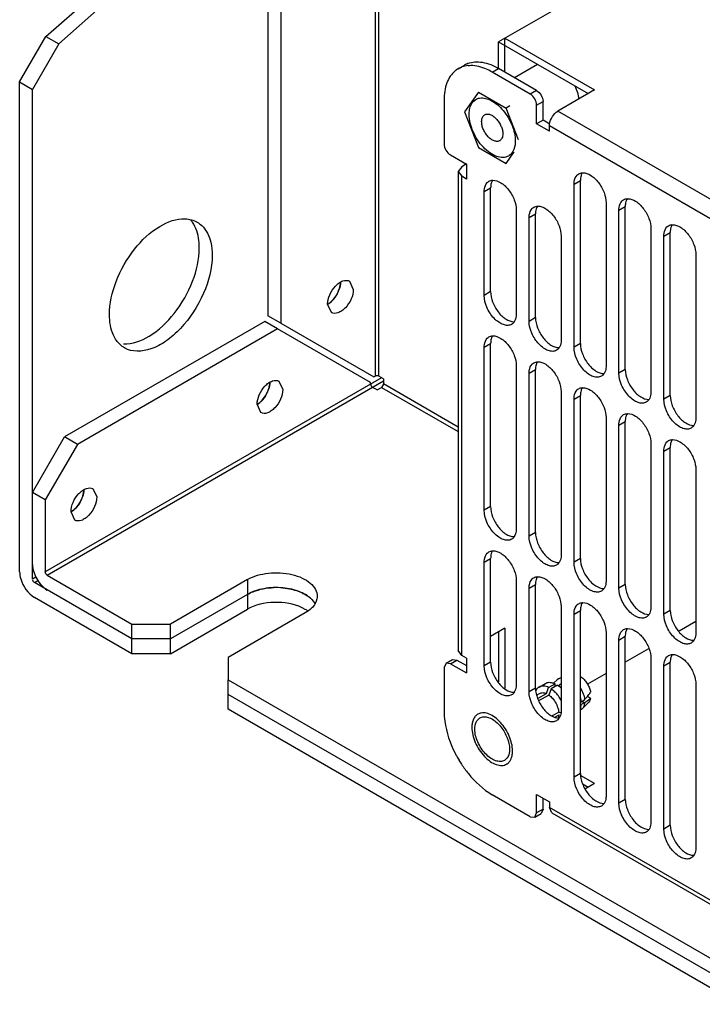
# Model space of a CAD drawing. Header units: millimetres. Extents: x 141 to 1096, y 454 to 1274.
# Tile 2 of 21: x 141 to 217, y 550 to 658. Entities that reach past the tile are written whole.
import ezdxf

# ---------------------------------------------------------------- set-up
doc = ezdxf.new("R2010")
doc.units = ezdxf.units.MM
doc.header["$LTSCALE"] = 112.320728
doc.layers.get('0').update_dxf_attribs({"linetype": 'CONTINUOUS'})

msp = doc.modelspace()

# ---------------------------------------------------------------- linework, layer by layer
at = {"color": 7, "linetype": 'Continuous'}
for p, q in [((180.52, 687.48), (180.52, 619.14)), ((180.94, 619.14), (180.94, 687.24)), ((168.71, 686.13), (168.71, 625.79)), ((170.12, 685.32), (170.12, 624.98)), ((144.24, 656.57), (161.64, 672)), ((163.05, 671.18), (145.66, 655.76)), ((214.6, 667.8), (194.11, 655.98)), ((141.34, 651.55), (144.24, 656.57)), ((144.24, 656.57), (145.66, 655.76)), ((194.82, 652.65), (194.82, 656.38)), ((194.82, 656.38), (204.71, 650.68)), ((145.66, 655.76), (142.76, 650.74)), ((194.11, 653.04), (194.11, 655.98)), ((194.11, 655.98), (204, 650.27)), ((189.67, 653.01), (190.38, 653.42)), ((193.42, 652.64), (194.13, 653.04)), ((198.32, 650.62), (194.13, 653.04)), ((195.87, 652.04), (198.4, 653.5)), ((197.61, 650.22), (193.42, 652.64)), ((141.34, 597.58), (141.34, 651.55)), ((141.34, 651.55), (142.76, 650.74)), ((142.76, 596.77), (142.76, 650.74)), ((191.9, 650.44), (190.37, 648.27)), ((191.9, 650.44), (194.95, 648.68)), ((198.32, 650.62), (197.61, 650.22)), ((204.71, 650.68), (200.65, 648.34)), ((188.12, 649.57), (188.12, 644.73)), ((195.37, 648.93), (194.95, 648.68)), ((196.31, 645.17), (194.95, 648.68)), ((198.32, 648.99), (199.03, 649.4)), ((198.32, 646.95), (198.32, 648.99)), ((199.03, 647.36), (199.03, 649.4)), ((190.37, 648.27), (191.9, 644.34)), ((246.35, 621.96), (200.65, 648.34)), ((199.03, 647.36), (198.32, 646.95)), ((199.74, 646.13), (198.32, 646.95)), ((199.79, 646.92), (199.03, 647.36)), ((199.74, 646.13), (199.74, 646.75)), ((199.74, 646.75), (245.43, 620.36)), ((191.9, 644.34), (194.95, 642.58)), ((188.83, 643.51), (190.59, 642.49)), ((194.95, 642.58), (195.85, 643.86)), ((190.06, 642.22), (189.68, 641.69)), ((190.58, 642.52), (190.06, 642.22)), ((190.59, 642.49), (190.59, 640.86)), ((189.68, 641.69), (190.06, 641.16)), ((189.68, 641.69), (189.68, 588.91)), ((190.06, 588.38), (190.06, 641.16)), ((190.59, 640.86), (190.06, 641.16)), ((202.44, 640.29), (203.14, 640.7)), ((202.44, 622.32), (202.44, 640.29)), ((203.14, 622.73), (203.14, 640.7)), ((192.54, 639.47), (193.25, 639.88)), ((192.54, 628.04), (192.54, 639.47)), ((193.25, 628.45), (193.25, 639.88)), ((205.97, 638.25), (205.97, 620.28)), ((207.39, 637.43), (208.09, 637.84)), ((208.09, 619.87), (208.09, 637.84)), ((196.07, 637.43), (196.07, 626)), ((197.49, 636.61), (198.19, 637.02)), ((198.19, 625.59), (198.19, 637.02)), ((207.39, 619.47), (207.39, 637.43)), ((197.49, 625.18), (197.49, 636.61)), ((210.92, 635.39), (210.92, 617.42)), ((212.34, 634.57), (213.04, 634.98)), ((213.04, 617.02), (213.04, 634.98)), ((201.02, 634.57), (201.02, 623.14)), ((212.34, 616.61), (212.34, 634.57)), ((215.87, 632.53), (215.87, 614.57)), ((177.7, 629.61), (178.11, 628.69)), ((193.25, 628.45), (192.54, 628.04)), ((175.7, 626.14), (175.28, 627.06)), ((168.35, 625.18), (146.29, 612.44)), ((169.77, 624.36), (168.35, 625.18)), ((170.12, 624.98), (168.71, 625.79)), ((170.12, 624.98), (180.38, 619.06)), ((198.19, 625.59), (197.49, 625.18)), ((169.77, 624.36), (147.71, 611.63)), ((180.02, 618.44), (169.77, 624.36)), ((192.54, 622.32), (193.25, 622.73)), ((193.25, 604.77), (193.25, 622.73)), ((203.14, 622.73), (202.44, 622.32)), ((192.54, 604.36), (192.54, 622.32)), ((196.07, 620.28), (196.07, 602.32)), ((197.49, 619.47), (198.19, 619.87)), ((197.49, 601.5), (197.49, 619.47)), ((198.19, 601.91), (198.19, 619.87)), ((208.09, 619.87), (207.39, 619.47)), ((181.22, 618.97), (144.17, 597.58)), ((144.38, 597.22), (181.44, 618.61)), ((169.92, 618.58), (170.33, 617.67)), ((180.02, 618.28), (180.02, 618.44)), ((180.38, 619.06), (180.52, 619.14)), ((181.44, 618.85), (180.94, 619.14)), ((181.44, 618.85), (181.44, 618.28)), ((180.73, 617.63), (180.23, 617.91)), ((180.73, 617.63), (181.22, 617.91)), ((181.22, 617.91), (189.68, 613.03)), ((189.68, 613.52), (181.44, 618.28)), ((201.02, 617.42), (201.02, 599.46)), ((202.44, 616.61), (203.14, 617.02)), ((202.44, 598.65), (202.44, 616.61)), ((203.14, 599.05), (203.14, 617.02)), ((213.04, 617.02), (212.34, 616.61)), ((167.92, 615.12), (167.51, 616.04)), ((205.97, 614.57), (205.97, 596.6)), ((207.39, 613.75), (208.09, 614.16)), ((208.09, 596.2), (208.09, 614.16)), ((207.39, 595.79), (207.39, 613.75)), ((142.76, 606.32), (146.29, 612.44)), ((147.71, 611.63), (146.29, 612.44)), ((147.71, 611.63), (144.17, 605.5)), ((210.92, 611.71), (210.92, 593.75)), ((212.34, 610.89), (213.04, 611.3)), ((212.34, 592.93), (212.34, 610.89)), ((213.04, 593.34), (213.04, 611.3)), ((215.87, 608.85), (215.87, 590.89)), ((149.41, 606.75), (149.83, 605.83)), ((144.17, 605.5), (142.76, 606.32)), ((144.17, 605.5), (144.17, 597.58)), ((193.25, 604.77), (192.54, 604.36)), ((147.41, 603.28), (147, 604.2)), ((198.19, 601.91), (197.49, 601.5)), ((192.54, 598.65), (193.25, 599.05)), ((193.25, 587.62), (193.25, 599.05)), ((203.14, 599.05), (202.44, 598.65)), ((192.54, 587.21), (192.54, 598.65)), ((143.14, 596.99), (142.76, 596.77)), ((142.97, 596.4), (143.35, 596.62)), ((144.38, 597.22), (153.72, 591.83)), ((166.45, 596.73), (157.96, 591.83)), ((166.45, 596.73), (166.45, 593.46)), ((153.72, 590.19), (142.97, 596.4)), ((196.07, 596.6), (196.07, 585.17)), ((197.49, 595.79), (198.19, 596.2)), ((197.49, 584.36), (197.49, 595.79)), ((198.19, 584.76), (198.19, 596.2)), ((208.09, 596.2), (207.39, 595.79)), ((153.72, 588.56), (142.97, 594.77)), ((166.45, 595.09), (157.96, 590.19)), ((157.96, 588.56), (166.45, 593.46)), ((201.02, 593.75), (201.02, 582.32)), ((172.81, 593.05), (164.32, 588.15)), ((202.44, 592.93), (203.14, 593.34)), ((202.44, 574.97), (202.44, 592.93)), ((203.14, 575.37), (203.14, 593.34)), ((213.04, 593.34), (212.34, 592.93)), ((153.72, 588.56), (153.72, 591.83)), ((153.72, 591.83), (157.96, 591.83)), ((157.96, 588.56), (157.96, 591.83)), ((194.82, 591.37), (193.25, 590.46)), ((194.82, 591.37), (194.82, 584.77)), ((215.87, 592.11), (214.02, 591.04)), ((157.96, 590.19), (153.72, 590.19)), ((194.11, 590.96), (194.11, 585.47)), ((205.97, 590.89), (205.97, 572.93)), ((207.39, 590.07), (208.09, 590.48)), ((208.09, 572.52), (208.09, 590.48)), ((207.39, 572.11), (207.39, 590.07)), ((210.66, 589.1), (208.09, 587.62)), ((157.96, 588.56), (153.72, 588.56)), ((164.32, 588.15), (164.32, 585.7)), ((190.06, 588.38), (189.68, 588.91)), ((190.59, 588.07), (190.06, 588.38)), ((190.59, 588.07), (190.59, 586.44)), ((210.92, 588.03), (210.92, 570.07)), ((188.33, 587.51), (188.12, 587.05)), ((188.12, 587.05), (188.12, 582.21)), ((188.33, 587.51), (189.03, 587.92)), ((188.83, 587.46), (188.33, 587.51)), ((188.83, 587.46), (189.53, 587.87)), ((188.83, 587.46), (190.59, 586.44)), ((189.03, 587.92), (189.53, 587.87)), ((189.53, 587.87), (190.59, 587.26)), ((193.25, 587.62), (192.54, 587.21)), ((212.34, 587.21), (213.04, 587.62)), ((212.34, 569.25), (212.34, 587.21)), ((213.04, 569.66), (213.04, 587.62)), ((200.72, 585.79), (200.6, 585.7)), ((200.72, 585.79), (201.02, 585.96)), ((205.97, 586.4), (203.92, 585.21)), ((164.32, 585.7), (365.85, 469.35)), ((164.32, 582.44), (164.32, 585.7)), ((198.19, 584.76), (197.49, 584.36)), ((198.59, 584.89), (199.3, 585.3)), ((199.39, 584.18), (199.64, 584.85)), ((199.64, 584.85), (200.35, 585.26)), ((199.93, 584.68), (199.67, 584.01)), ((200.63, 585.09), (199.93, 584.68)), ((200.16, 585.31), (200.6, 585.7)), ((200.35, 584.93), (200.35, 585.26)), ((200.69, 585.04), (201.02, 585.29)), ((201.02, 584.91), (200.93, 584.84)), ((201.02, 584.91), (200.93, 584.84)), ((215.87, 585.17), (215.87, 567.21)), ((365.85, 467.72), (164.32, 584.07)), ((198.37, 584.03), (198.65, 584.19)), ((198.47, 583.65), (199.39, 584.18)), ((199.67, 584.01), (198.54, 583.36)), ((204.27, 583.65), (203.91, 583.86)), ((203.14, 583.24), (203.24, 583.28)), ((203.14, 583.24), (203.24, 583.28)), ((203.24, 582.95), (203.14, 582.91)), ((203.24, 582.95), (203.14, 582.91)), ((203.24, 583.28), (203.6, 583.48)), ((203.6, 583.16), (203.24, 582.95)), ((203.31, 583.32), (203.6, 583.16)), ((204.06, 583.24), (203.33, 582.48)), ((365.85, 466.09), (164.32, 582.44)), ((200.08, 581.74), (200.76, 582.13)), ((200.76, 581.8), (200.29, 581.54)), ((200.76, 582.13), (200.95, 582.1)), ((200.85, 581.79), (200.76, 581.8)), ((203.33, 582.48), (203.17, 582.35)), ((203.14, 575.37), (202.44, 574.97)), ((204.71, 574.25), (203.21, 575.12)), ((204, 573.84), (203.44, 574.17)), ((204.71, 574.25), (203.7, 573.67)), ((197.61, 570.61), (193.42, 573.03)), ((198.32, 573.06), (199.74, 572.24)), ((198.32, 571.02), (198.32, 573.06)), ((199.03, 571.42), (199.03, 572.65)), ((199.74, 572.24), (199.74, 571.63)), ((208.09, 572.52), (207.39, 572.11)), ((197.61, 570.61), (198.11, 570.56)), ((198.11, 570.56), (198.32, 571.02)), ((198.11, 570.56), (198.82, 570.97)), ((199.03, 571.42), (198.32, 571.02)), ((199.03, 571.42), (198.82, 570.97)), ((200, 571.03), (199.74, 571.63)), ((245.43, 545.25), (199.74, 571.63)), ((200, 571.03), (245.7, 544.65)), ((213.04, 569.66), (212.34, 569.25))]:
    msp.add_line(p, q, dxfattribs=at)
for centre, radius, start, end in [((190.93, 650.83), 2.51, 114.159, 119.9929), ((190.94, 650.8), 2.54, 110.8537, 114.1577), ((191.63, 651.24), 2.51, 114.159, 119.9929), ((191.65, 651.22), 2.54, 111.9537, 114.1604), ((191.65, 651.2), 2.56, 110.857, 111.9548), ((191.05, 650.2), 3.15, 89.8352, 94.9642), ((190.95, 650.8), 2.55, 127.6459, 129.1448), ((190.94, 650.81), 2.54, 126.1398, 127.6457), ((190.93, 650.82), 2.52, 124.6281, 126.1396), ((190.93, 650.84), 2.51, 120.0033, 124.629), ((157.85, 634.31), 3.1, 35.2654, 40.831), ((173.51, 629.74), 3.21, 335.9183, 341.1679), ((174.28, 628.79), 2, 300.5366, 302.8513), ((165.74, 618.72), 3.21, 335.9183, 341.1679), ((180.52, 618.33), 0.507, 201.2491, 218.7445), ((166.5, 617.77), 2, 300.5366, 302.8513), ((145.23, 606.88), 3.21, 335.9183, 341.1679), ((146, 605.93), 2, 300.5366, 302.8513), ((169.63, 588.11), 7.74, 84.932, 92.0836), ((168.67, 589.6), 4.46, 115.9026, 119.9496), ((170.88, 590.1), 3.87, 54.3834, 59.873), ((208.22, 552.28), 34.04, 98.2903, 98.5667), ((198.99, 584.2), 0.801, 120.0138, 127.709), ((198.78, 582.44), 3.24, 46.0493, 48.3163), ((197.42, 581.46), 4.11, 28.6429, 36.5867), ((167.31, 613.68), 47.21, 320.239, 320.8307), ((173.54, 608.58), 39.16, 320.8489, 321.6863), ((200.86, 583.45), 12.93, 206.93, 208.4557), ((200.92, 583.48), 12.98, 208.4553, 210.7861), ((192.52, 577.85), 3.15, 0.0223, 4.0711), ((200.9, 583.47), 12.97, 210.7856, 211.952), ((200.86, 583.44), 12.91, 211.9519, 213.0706)]:
    msp.add_arc(centre, radius, start, end, dxfattribs=at)
for points in [[(190.78, 653.35), (190.52, 653.33), (190.27, 653.27), (190.03, 653.18)], [(191.62, 649.63), (191.75, 649.7), (191.88, 649.75), (192.03, 649.78)], [(199.74, 646.75), (199.74, 646.8), (199.74, 646.85), (199.74, 646.9)], [(195.54, 643.66), (195.45, 643.56), (195.34, 643.47), (195.22, 643.39)], [(202.78, 641.3), (202.83, 641.35), (202.89, 641.39), (202.96, 641.43)], [(202.96, 641.43), (203.09, 641.51), (203.24, 641.55), (203.4, 641.55)], [(203.37, 641.56), (203.33, 641.5), (203.3, 641.44), (203.27, 641.38)], [(192.88, 640.48), (192.93, 640.53), (192.99, 640.58), (193.06, 640.61)], [(193.06, 640.61), (193.19, 640.69), (193.35, 640.73), (193.5, 640.73)], [(193.47, 640.74), (193.43, 640.68), (193.4, 640.62), (193.37, 640.56)], [(198.01, 637.76), (198.14, 637.83), (198.3, 637.87), (198.45, 637.87)], [(198.42, 637.88), (198.38, 637.83), (198.35, 637.77), (198.32, 637.7)], [(207.73, 638.44), (207.78, 638.49), (207.84, 638.54), (207.91, 638.57)], [(207.91, 638.57), (208.04, 638.65), (208.19, 638.69), (208.35, 638.69)], [(208.32, 638.7), (208.28, 638.64), (208.25, 638.58), (208.22, 638.52)], [(197.83, 637.62), (197.88, 637.67), (197.94, 637.72), (198.01, 637.76)], [(159.59, 636.48), (160.05, 636.46), (160.51, 636.34), (160.9, 636.11)], [(212.68, 635.58), (212.73, 635.63), (212.79, 635.68), (212.85, 635.72)], [(212.85, 635.72), (212.99, 635.79), (213.14, 635.83), (213.3, 635.83)], [(213.26, 635.84), (213.23, 635.78), (213.2, 635.72), (213.17, 635.66)], [(162.4, 633.89), (162.51, 633.42), (162.56, 632.93), (162.56, 632.45)], [(176.7, 629.51), (176.7, 629.24), (176.64, 628.96), (176.55, 628.71)], [(176.45, 628.43), (176.31, 628.12), (176.12, 627.83), (175.9, 627.58)], [(175.6, 627.29), (175.53, 627.22), (175.45, 627.16), (175.37, 627.11)], [(175.9, 627.58), (175.81, 627.47), (175.71, 627.37), (175.6, 627.29)], [(195.86, 625.14), (195.78, 625.03), (195.68, 624.92), (195.56, 624.85)], [(152.9, 622.25), (152.55, 622.46), (152.24, 622.75), (152.01, 623.08)], [(192.88, 623.33), (192.93, 623.38), (192.99, 623.43), (193.06, 623.47)], [(193.06, 623.47), (193.19, 623.54), (193.35, 623.58), (193.5, 623.59)], [(193.47, 623.59), (193.43, 623.54), (193.4, 623.48), (193.37, 623.42)], [(200.81, 622.28), (200.73, 622.17), (200.63, 622.07), (200.51, 622)], [(197.83, 620.47), (197.88, 620.53), (197.94, 620.57), (198.01, 620.61)], [(198.01, 620.61), (198.14, 620.69), (198.3, 620.72), (198.45, 620.73)], [(198.42, 620.73), (198.38, 620.68), (198.35, 620.62), (198.32, 620.56)], [(205.76, 619.43), (205.68, 619.31), (205.58, 619.21), (205.46, 619.14)], [(168.92, 618.49), (168.92, 618.21), (168.86, 617.94), (168.78, 617.68)], [(180.94, 619.14), (180.82, 619.21), (180.64, 619.21), (180.52, 619.14)], [(168.67, 617.41), (168.53, 617.1), (168.34, 616.81), (168.12, 616.55)], [(180.02, 618.28), (180.02, 618.23), (180.03, 618.19), (180.05, 618.14)], [(180.13, 618.01), (180.16, 617.97), (180.19, 617.94), (180.23, 617.91)], [(181.22, 617.91), (181.35, 617.98), (181.44, 618.14), (181.44, 618.28)], [(202.78, 617.62), (202.83, 617.67), (202.89, 617.72), (202.96, 617.75)], [(202.96, 617.75), (203.09, 617.83), (203.24, 617.87), (203.4, 617.87)], [(203.37, 617.88), (203.33, 617.82), (203.3, 617.76), (203.27, 617.7)], [(167.83, 616.26), (167.75, 616.2), (167.67, 616.14), (167.59, 616.09)], [(168.12, 616.55), (168.03, 616.45), (167.93, 616.35), (167.83, 616.26)], [(210.71, 616.57), (210.63, 616.45), (210.53, 616.35), (210.4, 616.28)], [(207.73, 614.76), (207.78, 614.81), (207.84, 614.86), (207.91, 614.9)], [(207.91, 614.9), (208.04, 614.97), (208.19, 615.01), (208.35, 615.01)], [(208.32, 615.02), (208.28, 614.96), (208.25, 614.9), (208.22, 614.84)], [(215.65, 613.71), (215.58, 613.6), (215.47, 613.49), (215.35, 613.42)], [(212.68, 611.9), (212.73, 611.95), (212.79, 612), (212.85, 612.04)], [(212.85, 612.04), (212.99, 612.11), (213.14, 612.15), (213.3, 612.15)], [(213.26, 612.16), (213.23, 612.11), (213.2, 612.05), (213.17, 611.99)], [(148.41, 606.65), (148.41, 606.37), (148.36, 606.1), (148.27, 605.84)], [(148.16, 605.57), (148.02, 605.26), (147.84, 604.97), (147.61, 604.71)], [(147.32, 604.42), (147.25, 604.36), (147.17, 604.3), (147.08, 604.25)], [(147.61, 604.71), (147.52, 604.61), (147.43, 604.51), (147.32, 604.42)], [(195.86, 601.46), (195.78, 601.35), (195.68, 601.24), (195.56, 601.18)], [(193.06, 599.79), (193.19, 599.87), (193.35, 599.9), (193.5, 599.91)], [(193.47, 599.91), (193.43, 599.86), (193.4, 599.8), (193.37, 599.74)], [(192.88, 599.65), (192.93, 599.71), (192.99, 599.75), (193.06, 599.79)], [(200.81, 598.61), (200.73, 598.49), (200.63, 598.39), (200.51, 598.32)], [(142.97, 596.4), (142.88, 596.45), (142.74, 596.61), (142.82, 596.68)], [(144.38, 597.22), (144.26, 597.29), (144.17, 597.44), (144.17, 597.58)], [(197.83, 596.8), (197.88, 596.85), (197.94, 596.89), (198.01, 596.93)], [(198.01, 596.93), (198.14, 597.01), (198.3, 597.05), (198.45, 597.05)], [(198.42, 597.06), (198.38, 597), (198.35, 596.94), (198.32, 596.88)], [(205.76, 595.75), (205.68, 595.63), (205.58, 595.53), (205.46, 595.46)], [(172.39, 595.31), (172.53, 595.24), (172.66, 595.18), (172.8, 595.1)], [(172.8, 595.1), (172.93, 595.03), (173.05, 594.95), (173.17, 594.86)], [(173.85, 594.16), (173.79, 594.25), (173.72, 594.34), (173.64, 594.43)], [(202.78, 593.94), (202.83, 593.99), (202.89, 594.04), (202.96, 594.07)], [(202.96, 594.07), (203.09, 594.15), (203.24, 594.19), (203.4, 594.19)], [(203.37, 594.2), (203.33, 594.14), (203.3, 594.08), (203.27, 594.02)], [(210.71, 592.89), (210.63, 592.77), (210.53, 592.67), (210.4, 592.6)], [(207.73, 591.08), (207.78, 591.13), (207.84, 591.18), (207.91, 591.22)], [(207.91, 591.22), (208.04, 591.29), (208.19, 591.33), (208.35, 591.33)], [(208.32, 591.34), (208.28, 591.28), (208.25, 591.23), (208.22, 591.16)], [(215.65, 590.03), (215.58, 589.92), (215.47, 589.81), (215.35, 589.74)], [(212.68, 588.22), (212.73, 588.28), (212.79, 588.32), (212.85, 588.36)], [(212.85, 588.36), (212.99, 588.43), (213.14, 588.47), (213.3, 588.48)], [(213.26, 588.48), (213.23, 588.43), (213.2, 588.37), (213.17, 588.31)], [(195.86, 584.32), (195.78, 584.2), (195.68, 584.1), (195.56, 584.03)], [(192.07, 581.49), (192.2, 581.56), (192.35, 581.6), (192.5, 581.61)], [(200.81, 581.46), (200.73, 581.34), (200.63, 581.24), (200.51, 581.17)], [(195.08, 577.1), (195, 576.99), (194.89, 576.88), (194.77, 576.81)], [(205.76, 572.07), (205.68, 571.95), (205.58, 571.85), (205.46, 571.78)], [(210.71, 569.21), (210.63, 569.1), (210.53, 568.99), (210.4, 568.92)], [(215.66, 566.36), (215.58, 566.24), (215.48, 566.14), (215.35, 566.07)]]:
    msp.add_open_spline(points, degree=3, dxfattribs=at)
for points, knots in [([(190.74, 653.59), (191.24, 653.78), (192.47, 653.83), (193.57, 653.37), (194.13, 653.04)], [0, 0, 0, 0, 0.452911, 1, 1, 1, 1]), ([(193.42, 652.64), (193.22, 652.75), (192.49, 653.13), (191.66, 653.36), (191.06, 653.36)], [0, 0, 0, 0, 0.275778, 1, 1, 1, 1]), ([(189.34, 652.78), (188.93, 652.44), (188.26, 651.4), (188.12, 650.22), (188.12, 649.57)], [0, 0, 0, 0, 0.452911, 1, 1, 1, 1]), ([(202.53, 651.12), (202.64, 650.88), (202.83, 650.4), (202.94, 649.9), (202.97, 649.65)], [0, 0, 0, 0, 0.514729, 1, 1, 1, 1]), ([(192.03, 649.78), (192.46, 649.85), (193.51, 649.54), (194.74, 648.41), (195.67, 646.85), (195.97, 645.63), (195.97, 645.04)], [0, 0, 0, 0, 0.196124, 0.453387, 0.738774, 1, 1, 1, 1]), ([(198.32, 648.99), (198.32, 649.23), (198.16, 649.71), (197.82, 650.1), (197.61, 650.22)], [0, 0, 0, 0, 0.500001, 1, 1, 1, 1]), ([(198.32, 650.62), (198.53, 650.5), (198.86, 650.12), (199.03, 649.64), (199.03, 649.4)], [0, 0, 0, 0, 0.499999, 1, 1, 1, 1]), ([(190.88, 647.98), (190.88, 648.06), (190.89, 648.34), (190.94, 648.62), (191, 648.82)], [0, 0, 0, 0, 0.266371, 1, 1, 1, 1]), ([(191, 648.82), (191.03, 648.91), (191.16, 649.23), (191.4, 649.5), (191.62, 649.63)], [0, 0, 0, 0, 0.271969, 1, 1, 1, 1]), ([(195.22, 643.39), (195.04, 643.29), (194.59, 643.18), (193.86, 643.32), (193.12, 643.73), (192.15, 644.59), (191.23, 646.01), (190.88, 647.34), (190.88, 647.98)], [0, 0, 0, 0, 0.087143, 0.186856, 0.304531, 0.43867, 0.73012, 1, 1, 1, 1]), ([(192.26, 647.19), (192.26, 647.27), (192.27, 647.43), (192.33, 647.65), (192.44, 647.82), (192.54, 647.91), (192.6, 647.94)], [0, 0, 0, 0, 0.289806, 0.549048, 0.78223, 1, 1, 1, 1]), ([(192.6, 647.94), (192.64, 647.97), (192.73, 648), (192.88, 648.02), (193.03, 648.01), (193.27, 647.95), (193.56, 647.79), (193.89, 647.5), (194.17, 647.13), (194.4, 646.71), (194.55, 646.28), (194.59, 645.98), (194.59, 645.84)], [0, 0, 0, 0, 0.042861, 0.087491, 0.135326, 0.187291, 0.304556, 0.438226, 0.582571, 0.729724, 0.871314, 1, 1, 1, 1]), ([(199.74, 646.9), (199.78, 647.2), (200, 647.75), (200.41, 648.2), (200.65, 648.34)], [0, 0, 0, 0, 0.508583, 1, 1, 1, 1]), ([(194.25, 645.08), (194.21, 645.06), (194.12, 645.02), (193.97, 645), (193.81, 645.01), (193.58, 645.07), (193.28, 645.24), (192.96, 645.52), (192.67, 645.89), (192.44, 646.31), (192.29, 646.75), (192.26, 647.05), (192.26, 647.19)], [0, 0, 0, 0, 0.042861, 0.087491, 0.135326, 0.187291, 0.304556, 0.438226, 0.582571, 0.729724, 0.871314, 1, 1, 1, 1]), ([(194.59, 645.84), (194.59, 645.76), (194.58, 645.6), (194.51, 645.38), (194.4, 645.2), (194.3, 645.12), (194.25, 645.08)], [0, 0, 0, 0, 0.289806, 0.549048, 0.78223, 1, 1, 1, 1]), ([(188.12, 644.73), (188.12, 644.49), (188.28, 644.01), (188.62, 643.63), (188.83, 643.51)], [0, 0, 0, 0, 0.500001, 1, 1, 1, 1]), ([(195.97, 645.04), (195.97, 644.91), (195.94, 644.42), (195.77, 643.93), (195.54, 643.66)], [0, 0, 0, 0, 0.283371, 1, 1, 1, 1]), ([(202.44, 640.29), (202.44, 640.39), (202.46, 640.75), (202.6, 641.11), (202.78, 641.3)], [0, 0, 0, 0, 0.286197, 1, 1, 1, 1]), ([(203.27, 641.38), (203.25, 641.33), (203.17, 641.11), (203.14, 640.87), (203.14, 640.7)], [0, 0, 0, 0, 0.230931, 1, 1, 1, 1]), ([(203.4, 641.55), (203.7, 641.55), (204.39, 641.28), (205.19, 640.49), (205.79, 639.43), (205.97, 638.63), (205.97, 638.25)], [0, 0, 0, 0, 0.203684, 0.462898, 0.74391, 1, 1, 1, 1]), ([(192.54, 639.47), (192.54, 639.57), (192.56, 639.93), (192.7, 640.3), (192.88, 640.48)], [0, 0, 0, 0, 0.286197, 1, 1, 1, 1]), ([(193.37, 640.56), (193.35, 640.51), (193.27, 640.29), (193.25, 640.06), (193.25, 639.88)], [0, 0, 0, 0, 0.230931, 1, 1, 1, 1]), ([(193.5, 640.73), (193.8, 640.74), (194.49, 640.46), (195.29, 639.67), (195.89, 638.62), (196.07, 637.81), (196.07, 637.43)], [0, 0, 0, 0, 0.203684, 0.462898, 0.74391, 1, 1, 1, 1]), ([(198.45, 637.87), (198.75, 637.88), (199.44, 637.6), (200.24, 636.81), (200.84, 635.76), (201.02, 634.96), (201.02, 634.57)], [0, 0, 0, 0, 0.203684, 0.462898, 0.74391, 1, 1, 1, 1]), ([(207.39, 637.43), (207.39, 637.53), (207.41, 637.89), (207.55, 638.26), (207.73, 638.44)], [0, 0, 0, 0, 0.286197, 1, 1, 1, 1]), ([(208.22, 638.52), (208.2, 638.47), (208.12, 638.25), (208.09, 638.02), (208.09, 637.84)], [0, 0, 0, 0, 0.230931, 1, 1, 1, 1]), ([(208.35, 638.69), (208.65, 638.7), (209.34, 638.42), (210.14, 637.63), (210.74, 636.58), (210.92, 635.77), (210.92, 635.39)], [0, 0, 0, 0, 0.203684, 0.462898, 0.74391, 1, 1, 1, 1]), ([(197.49, 636.61), (197.49, 636.72), (197.51, 637.07), (197.65, 637.44), (197.83, 637.62)], [0, 0, 0, 0, 0.286197, 1, 1, 1, 1]), ([(198.32, 637.7), (198.3, 637.66), (198.22, 637.44), (198.19, 637.2), (198.19, 637.02)], [0, 0, 0, 0, 0.230931, 1, 1, 1, 1]), ([(151.24, 625.92), (151.24, 627.16), (151.85, 629.76), (153.79, 633.15), (156.39, 635.68), (158.62, 636.53), (159.59, 636.48)], [0, 0, 0, 0, 0.257141, 0.539032, 0.79789, 1, 1, 1, 1]), ([(161.14, 633.26), (161.14, 633.54), (161.09, 634.52), (160.79, 635.52), (160.38, 636.1)], [0, 0, 0, 0, 0.279272, 1, 1, 1, 1]), ([(160.9, 636.11), (161.08, 636), (161.82, 635.46), (162.24, 634.57), (162.4, 633.89)], [0, 0, 0, 0, 0.233221, 1, 1, 1, 1]), ([(213.17, 635.66), (213.15, 635.61), (213.07, 635.39), (213.04, 635.16), (213.04, 634.98)], [0, 0, 0, 0, 0.230931, 1, 1, 1, 1]), ([(213.3, 635.83), (213.6, 635.84), (214.29, 635.56), (215.09, 634.77), (215.69, 633.72), (215.87, 632.91), (215.87, 632.53)], [0, 0, 0, 0, 0.203684, 0.462898, 0.74391, 1, 1, 1, 1]), ([(212.34, 634.57), (212.34, 634.67), (212.36, 635.03), (212.5, 635.4), (212.68, 635.58)], [0, 0, 0, 0, 0.286197, 1, 1, 1, 1]), ([(152.8, 622.7), (153.77, 622.65), (156, 623.5), (158.6, 626.04), (160.54, 629.42), (161.14, 632.02), (161.14, 633.26)], [0, 0, 0, 0, 0.202218, 0.46109, 0.742928, 1, 1, 1, 1]), ([(162.56, 632.45), (162.56, 631.02), (161.77, 628.06), (159.74, 624.91), (157.56, 622.99), (155.57, 621.86), (153.74, 621.77), (152.9, 622.25)], [0, 0, 0, 0, 0.271093, 0.563779, 0.698512, 0.816716, 1, 1, 1, 1]), ([(175.28, 627.06), (175.28, 627.42), (175.48, 628.16), (175.99, 628.94), (176.53, 629.42), (177.03, 629.7), (177.49, 629.73), (177.7, 629.61)], [0, 0, 0, 0, 0.271119, 0.563792, 0.698523, 0.816712, 1, 1, 1, 1]), ([(175.28, 627.06), (175.7, 627.3), (176.37, 628.06), (176.7, 629.02), (176.7, 629.51)], [0, 0, 0, 0, 0.499693, 1, 1, 1, 1]), ([(178.11, 628.69), (178.11, 628.33), (177.92, 627.59), (177.41, 626.81), (176.86, 626.33), (176.37, 626.05), (175.91, 626.02), (175.7, 626.14)], [0, 0, 0, 0, 0.271119, 0.563792, 0.698523, 0.816712, 1, 1, 1, 1]), ([(193.25, 628.45), (193.25, 628.06), (193.43, 627.26), (194.03, 626.2), (194.83, 625.41), (195.52, 625.14), (195.83, 625.14)], [0, 0, 0, 0, 0.256236, 0.53737, 0.796543, 1, 1, 1, 1]), ([(195.56, 624.85), (195.43, 624.78), (195.12, 624.7), (194.61, 624.8), (194.1, 625.08), (193.42, 625.68), (192.78, 626.67), (192.54, 627.59), (192.54, 628.04)], [0, 0, 0, 0, 0.08714, 0.186848, 0.304522, 0.438657, 0.730093, 1, 1, 1, 1]), ([(152.01, 623.08), (151.88, 623.26), (151.39, 624.13), (151.24, 625.15), (151.24, 625.92)], [0, 0, 0, 0, 0.22446, 1, 1, 1, 1]), ([(196.07, 626), (196.07, 625.92), (196.06, 625.62), (195.97, 625.32), (195.86, 625.14)], [0, 0, 0, 0, 0.277918, 1, 1, 1, 1]), ([(200.51, 622), (200.38, 621.92), (200.07, 621.84), (199.56, 621.94), (199.05, 622.23), (198.37, 622.83), (197.73, 623.81), (197.49, 624.73), (197.49, 625.18)], [0, 0, 0, 0, 0.08714, 0.186848, 0.304522, 0.438657, 0.730093, 1, 1, 1, 1]), ([(198.19, 625.59), (198.19, 625.21), (198.38, 624.4), (198.98, 623.35), (199.78, 622.55), (200.47, 622.28), (200.78, 622.29)], [0, 0, 0, 0, 0.256236, 0.53737, 0.796543, 1, 1, 1, 1]), ([(192.54, 622.32), (192.54, 622.43), (192.56, 622.78), (192.7, 623.15), (192.88, 623.33)], [0, 0, 0, 0, 0.286197, 1, 1, 1, 1]), ([(193.37, 623.42), (193.35, 623.37), (193.27, 623.15), (193.25, 622.91), (193.25, 622.73)], [0, 0, 0, 0, 0.230931, 1, 1, 1, 1]), ([(193.5, 623.59), (193.8, 623.59), (194.49, 623.31), (195.29, 622.52), (195.89, 621.47), (196.07, 620.67), (196.07, 620.28)], [0, 0, 0, 0, 0.203684, 0.462898, 0.74391, 1, 1, 1, 1]), ([(201.02, 623.14), (201.02, 623.06), (201.01, 622.76), (200.92, 622.46), (200.81, 622.28)], [0, 0, 0, 0, 0.277918, 1, 1, 1, 1]), ([(203.14, 622.73), (203.14, 622.35), (203.33, 621.54), (203.93, 620.49), (204.73, 619.7), (205.42, 619.42), (205.73, 619.43)], [0, 0, 0, 0, 0.256236, 0.53737, 0.796543, 1, 1, 1, 1]), ([(205.46, 619.14), (205.33, 619.07), (205.02, 618.99), (204.51, 619.09), (204, 619.37), (203.32, 619.97), (202.68, 620.95), (202.44, 621.88), (202.44, 622.32)], [0, 0, 0, 0, 0.08714, 0.186848, 0.304522, 0.438657, 0.730093, 1, 1, 1, 1]), ([(198.32, 620.56), (198.3, 620.51), (198.22, 620.29), (198.19, 620.05), (198.19, 619.87)], [0, 0, 0, 0, 0.230931, 1, 1, 1, 1]), ([(198.45, 620.73), (198.75, 620.73), (199.44, 620.46), (200.24, 619.66), (200.84, 618.61), (201.02, 617.81), (201.02, 617.42)], [0, 0, 0, 0, 0.203684, 0.462898, 0.74391, 1, 1, 1, 1]), ([(197.49, 619.47), (197.49, 619.57), (197.51, 619.93), (197.65, 620.29), (197.83, 620.47)], [0, 0, 0, 0, 0.286197, 1, 1, 1, 1]), ([(205.97, 620.28), (205.97, 620.2), (205.96, 619.91), (205.87, 619.61), (205.76, 619.43)], [0, 0, 0, 0, 0.277918, 1, 1, 1, 1]), ([(210.4, 616.28), (210.28, 616.21), (209.97, 616.13), (209.46, 616.23), (208.95, 616.51), (208.27, 617.11), (207.63, 618.09), (207.39, 619.02), (207.39, 619.47)], [0, 0, 0, 0, 0.08714, 0.186848, 0.304522, 0.438657, 0.730093, 1, 1, 1, 1]), ([(208.09, 619.87), (208.09, 619.49), (208.28, 618.68), (208.88, 617.63), (209.68, 616.84), (210.37, 616.57), (210.68, 616.57)], [0, 0, 0, 0, 0.256236, 0.53737, 0.796543, 1, 1, 1, 1]), ([(167.5, 616.03), (167.92, 616.27), (168.59, 617.04), (168.92, 618), (168.92, 618.49)], [0, 0, 0, 0, 0.499693, 1, 1, 1, 1]), ([(167.51, 616.04), (167.51, 616.39), (167.7, 617.13), (168.21, 617.92), (168.75, 618.4), (169.25, 618.68), (169.71, 618.7), (169.92, 618.58)], [0, 0, 0, 0, 0.271119, 0.563792, 0.698523, 0.816712, 1, 1, 1, 1]), ([(170.33, 617.67), (170.33, 617.31), (170.14, 616.57), (169.63, 615.78), (169.09, 615.31), (168.59, 615.02), (168.13, 615), (167.92, 615.12)], [0, 0, 0, 0, 0.271119, 0.563792, 0.698523, 0.816712, 1, 1, 1, 1]), ([(202.44, 616.61), (202.44, 616.71), (202.46, 617.07), (202.6, 617.44), (202.78, 617.62)], [0, 0, 0, 0, 0.286197, 1, 1, 1, 1]), ([(203.27, 617.7), (203.25, 617.65), (203.17, 617.43), (203.14, 617.2), (203.14, 617.02)], [0, 0, 0, 0, 0.230931, 1, 1, 1, 1]), ([(203.4, 617.87), (203.7, 617.87), (204.39, 617.6), (205.19, 616.81), (205.79, 615.76), (205.97, 614.95), (205.97, 614.57)], [0, 0, 0, 0, 0.203684, 0.462898, 0.74391, 1, 1, 1, 1]), ([(210.92, 617.42), (210.92, 617.34), (210.91, 617.05), (210.82, 616.75), (210.71, 616.57)], [0, 0, 0, 0, 0.277918, 1, 1, 1, 1]), ([(215.35, 613.42), (215.23, 613.35), (214.92, 613.27), (214.41, 613.37), (213.9, 613.65), (213.22, 614.25), (212.58, 615.24), (212.34, 616.16), (212.34, 616.61)], [0, 0, 0, 0, 0.08714, 0.186848, 0.304522, 0.438657, 0.730093, 1, 1, 1, 1]), ([(213.04, 617.02), (213.04, 616.63), (213.23, 615.83), (213.83, 614.77), (214.63, 613.98), (215.32, 613.71), (215.63, 613.71)], [0, 0, 0, 0, 0.256236, 0.53737, 0.796543, 1, 1, 1, 1]), ([(207.39, 613.75), (207.39, 613.85), (207.41, 614.21), (207.55, 614.58), (207.73, 614.76)], [0, 0, 0, 0, 0.286197, 1, 1, 1, 1]), ([(208.22, 614.84), (208.2, 614.79), (208.12, 614.57), (208.09, 614.34), (208.09, 614.16)], [0, 0, 0, 0, 0.230931, 1, 1, 1, 1]), ([(208.35, 615.01), (208.65, 615.02), (209.34, 614.74), (210.14, 613.95), (210.74, 612.9), (210.92, 612.09), (210.92, 611.71)], [0, 0, 0, 0, 0.203684, 0.462898, 0.74391, 1, 1, 1, 1]), ([(215.87, 614.57), (215.87, 614.48), (215.86, 614.19), (215.77, 613.89), (215.65, 613.71)], [0, 0, 0, 0, 0.277918, 1, 1, 1, 1]), ([(212.34, 610.89), (212.34, 611), (212.36, 611.35), (212.5, 611.72), (212.68, 611.9)], [0, 0, 0, 0, 0.286197, 1, 1, 1, 1]), ([(213.17, 611.99), (213.15, 611.94), (213.07, 611.72), (213.04, 611.48), (213.04, 611.3)], [0, 0, 0, 0, 0.230931, 1, 1, 1, 1]), ([(213.3, 612.15), (213.6, 612.16), (214.29, 611.88), (215.09, 611.09), (215.69, 610.04), (215.87, 609.24), (215.87, 608.85)], [0, 0, 0, 0, 0.203684, 0.462898, 0.74391, 1, 1, 1, 1]), ([(146.99, 604.19), (147.42, 604.43), (148.08, 605.2), (148.41, 606.16), (148.41, 606.65)], [0, 0, 0, 0, 0.499693, 1, 1, 1, 1]), ([(147, 604.2), (147, 604.55), (147.2, 605.29), (147.7, 606.08), (148.25, 606.56), (148.75, 606.84), (149.2, 606.87), (149.41, 606.75)], [0, 0, 0, 0, 0.271119, 0.563792, 0.698523, 0.816712, 1, 1, 1, 1]), ([(149.83, 605.83), (149.83, 605.47), (149.63, 604.73), (149.13, 603.94), (148.58, 603.47), (148.08, 603.18), (147.62, 603.16), (147.41, 603.28)], [0, 0, 0, 0, 0.271119, 0.563792, 0.698523, 0.816712, 1, 1, 1, 1]), ([(195.56, 601.18), (195.43, 601.1), (195.12, 601.02), (194.61, 601.12), (194.1, 601.41), (193.42, 602.01), (192.78, 602.99), (192.54, 603.91), (192.54, 604.36)], [0, 0, 0, 0, 0.08714, 0.186848, 0.304522, 0.438657, 0.730093, 1, 1, 1, 1]), ([(193.25, 604.77), (193.25, 604.38), (193.43, 603.58), (194.03, 602.53), (194.83, 601.73), (195.52, 601.46), (195.83, 601.47)], [0, 0, 0, 0, 0.256236, 0.53737, 0.796543, 1, 1, 1, 1]), ([(196.07, 602.32), (196.07, 602.24), (196.06, 601.94), (195.97, 601.64), (195.86, 601.46)], [0, 0, 0, 0, 0.277918, 1, 1, 1, 1]), ([(200.51, 598.32), (200.38, 598.25), (200.07, 598.16), (199.56, 598.27), (199.05, 598.55), (198.37, 599.15), (197.73, 600.13), (197.49, 601.06), (197.49, 601.5)], [0, 0, 0, 0, 0.08714, 0.186848, 0.304522, 0.438657, 0.730093, 1, 1, 1, 1]), ([(198.19, 601.91), (198.19, 601.53), (198.38, 600.72), (198.98, 599.67), (199.78, 598.88), (200.47, 598.6), (200.78, 598.61)], [0, 0, 0, 0, 0.256236, 0.53737, 0.796543, 1, 1, 1, 1]), ([(193.5, 599.91), (193.8, 599.91), (194.49, 599.64), (195.29, 598.84), (195.89, 597.79), (196.07, 596.99), (196.07, 596.6)], [0, 0, 0, 0, 0.203684, 0.462898, 0.74391, 1, 1, 1, 1]), ([(192.54, 598.65), (192.54, 598.75), (192.56, 599.1), (192.7, 599.47), (192.88, 599.65)], [0, 0, 0, 0, 0.286197, 1, 1, 1, 1]), ([(193.37, 599.74), (193.35, 599.69), (193.27, 599.47), (193.25, 599.23), (193.25, 599.05)], [0, 0, 0, 0, 0.230931, 1, 1, 1, 1]), ([(201.02, 599.46), (201.02, 599.38), (201.01, 599.08), (200.92, 598.79), (200.81, 598.61)], [0, 0, 0, 0, 0.277918, 1, 1, 1, 1]), ([(203.14, 599.05), (203.14, 598.67), (203.33, 597.86), (203.93, 596.81), (204.73, 596.02), (205.42, 595.74), (205.73, 595.75)], [0, 0, 0, 0, 0.256236, 0.53737, 0.796543, 1, 1, 1, 1]), ([(142.76, 598.4), (142.76, 597.84), (143.14, 596.74), (143.9, 595.86), (144.38, 595.58)], [0, 0, 0, 0, 0.500001, 1, 1, 1, 1]), ([(205.46, 595.46), (205.33, 595.39), (205.02, 595.31), (204.51, 595.41), (204, 595.69), (203.32, 596.29), (202.68, 597.27), (202.44, 598.2), (202.44, 598.65)], [0, 0, 0, 0, 0.08714, 0.186848, 0.304522, 0.438657, 0.730093, 1, 1, 1, 1]), ([(141.34, 597.58), (141.34, 597.32), (141.54, 596.22), (142.24, 595.19), (142.97, 594.77)], [0, 0, 0, 0, 0.24072, 1, 1, 1, 1]), ([(166.45, 596.73), (167.14, 597.13), (168.81, 597.58), (170.91, 597.47), (172.45, 596.96), (173.36, 596.41), (173.97, 595.71), (174.13, 595.15), (174.13, 594.89)], [0, 0, 0, 0, 0.269896, 0.561326, 0.695466, 0.813145, 0.912856, 1, 1, 1, 1]), ([(197.49, 595.79), (197.49, 595.89), (197.51, 596.25), (197.65, 596.61), (197.83, 596.8)], [0, 0, 0, 0, 0.286197, 1, 1, 1, 1]), ([(198.32, 596.88), (198.3, 596.83), (198.22, 596.61), (198.19, 596.37), (198.19, 596.2)], [0, 0, 0, 0, 0.230931, 1, 1, 1, 1]), ([(198.45, 597.05), (198.75, 597.05), (199.44, 596.78), (200.24, 595.99), (200.84, 594.94), (201.02, 594.13), (201.02, 593.75)], [0, 0, 0, 0, 0.203684, 0.462898, 0.74391, 1, 1, 1, 1]), ([(173.64, 594.43), (173.28, 594.84), (172.2, 595.5), (170.31, 595.91), (168.29, 595.83), (167, 595.41), (166.45, 595.09)], [0, 0, 0, 0, 0.215333, 0.476518, 0.751071, 1, 1, 1, 1]), ([(166.45, 595.09), (166.64, 595.21), (167.56, 595.64), (168.57, 595.82), (169.34, 595.85)], [0, 0, 0, 0, 0.229188, 1, 1, 1, 1]), ([(170.31, 595.82), (170.5, 595.81), (171.21, 595.72), (171.91, 595.52), (172.39, 595.31)], [0, 0, 0, 0, 0.262069, 1, 1, 1, 1]), ([(205.97, 596.6), (205.97, 596.52), (205.96, 596.23), (205.87, 595.93), (205.76, 595.75)], [0, 0, 0, 0, 0.277918, 1, 1, 1, 1]), ([(210.4, 592.6), (210.28, 592.53), (209.97, 592.45), (209.46, 592.55), (208.95, 592.83), (208.27, 593.43), (207.63, 594.42), (207.39, 595.34), (207.39, 595.79)], [0, 0, 0, 0, 0.08714, 0.186848, 0.304522, 0.438657, 0.730093, 1, 1, 1, 1]), ([(208.09, 596.2), (208.09, 595.81), (208.28, 595), (208.88, 593.95), (209.68, 593.16), (210.37, 592.89), (210.68, 592.89)], [0, 0, 0, 0, 0.256236, 0.53737, 0.796543, 1, 1, 1, 1]), ([(173.17, 594.86), (173.25, 594.8), (173.54, 594.56), (173.8, 594.27), (173.92, 594.03)], [0, 0, 0, 0, 0.270586, 1, 1, 1, 1]), ([(174.13, 594.89), (174.13, 594.79), (174.09, 594.38), (173.88, 594), (173.68, 593.76)], [0, 0, 0, 0, 0.23824, 1, 1, 1, 1]), ([(172.82, 593.45), (171.93, 593.97), (169.8, 594.42), (167.67, 594.07), (166.72, 593.61)], [0, 0, 0, 0, 0.494413, 1, 1, 1, 1]), ([(173.68, 593.76), (173.63, 593.7), (173.37, 593.42), (173.06, 593.2), (172.81, 593.05)], [0, 0, 0, 0, 0.233132, 1, 1, 1, 1]), ([(202.44, 592.93), (202.44, 593.03), (202.46, 593.39), (202.6, 593.76), (202.78, 593.94)], [0, 0, 0, 0, 0.286197, 1, 1, 1, 1]), ([(203.27, 594.02), (203.25, 593.97), (203.17, 593.75), (203.14, 593.52), (203.14, 593.34)], [0, 0, 0, 0, 0.230931, 1, 1, 1, 1]), ([(203.4, 594.19), (203.7, 594.2), (204.39, 593.92), (205.19, 593.13), (205.79, 592.08), (205.97, 591.27), (205.97, 590.89)], [0, 0, 0, 0, 0.203684, 0.462898, 0.74391, 1, 1, 1, 1]), ([(210.92, 593.75), (210.92, 593.66), (210.91, 593.37), (210.82, 593.07), (210.71, 592.89)], [0, 0, 0, 0, 0.277918, 1, 1, 1, 1]), ([(215.35, 589.74), (215.23, 589.67), (214.92, 589.59), (214.41, 589.69), (213.9, 589.97), (213.22, 590.57), (212.58, 591.56), (212.34, 592.48), (212.34, 592.93)], [0, 0, 0, 0, 0.08714, 0.186848, 0.304522, 0.438657, 0.730093, 1, 1, 1, 1]), ([(213.04, 593.34), (213.04, 592.95), (213.23, 592.15), (213.83, 591.1), (214.63, 590.3), (215.32, 590.03), (215.63, 590.04)], [0, 0, 0, 0, 0.256236, 0.53737, 0.796543, 1, 1, 1, 1]), ([(208.35, 591.33), (208.65, 591.34), (209.34, 591.06), (210.14, 590.27), (210.74, 589.22), (210.92, 588.41), (210.92, 588.03)], [0, 0, 0, 0, 0.203684, 0.462898, 0.74391, 1, 1, 1, 1]), ([(207.39, 590.07), (207.39, 590.17), (207.41, 590.53), (207.55, 590.9), (207.73, 591.08)], [0, 0, 0, 0, 0.286197, 1, 1, 1, 1]), ([(208.22, 591.16), (208.2, 591.11), (208.12, 590.9), (208.09, 590.66), (208.09, 590.48)], [0, 0, 0, 0, 0.230931, 1, 1, 1, 1]), ([(215.87, 590.89), (215.87, 590.81), (215.86, 590.51), (215.77, 590.21), (215.65, 590.03)], [0, 0, 0, 0, 0.277918, 1, 1, 1, 1]), ([(212.34, 587.21), (212.34, 587.32), (212.36, 587.67), (212.5, 588.04), (212.68, 588.22)], [0, 0, 0, 0, 0.286197, 1, 1, 1, 1]), ([(213.17, 588.31), (213.15, 588.26), (213.07, 588.04), (213.04, 587.8), (213.04, 587.62)], [0, 0, 0, 0, 0.230931, 1, 1, 1, 1]), ([(213.3, 588.48), (213.6, 588.48), (214.29, 588.21), (215.09, 587.41), (215.69, 586.36), (215.87, 585.56), (215.87, 585.17)], [0, 0, 0, 0, 0.203684, 0.462898, 0.74391, 1, 1, 1, 1]), ([(195.56, 584.03), (195.43, 583.96), (195.12, 583.88), (194.61, 583.98), (194.1, 584.26), (193.42, 584.86), (192.78, 585.84), (192.54, 586.77), (192.54, 587.21)], [0, 0, 0, 0, 0.087144, 0.186844, 0.304506, 0.438635, 0.73008, 1, 1, 1, 1]), ([(193.25, 587.62), (193.25, 587.24), (193.43, 586.43), (194.03, 585.38), (194.83, 584.59), (195.52, 584.31), (195.83, 584.32)], [0, 0, 0, 0, 0.25622, 0.537354, 0.796524, 1, 1, 1, 1]), ([(201.01, 585.88), (200.99, 585.88), (200.88, 585.86), (200.78, 585.83), (200.72, 585.79)], [0, 0, 0, 0, 0.257405, 1, 1, 1, 1]), ([(203.31, 585.96), (203.43, 585.86), (203.66, 585.63), (203.94, 585.22), (204.15, 584.78), (204.24, 584.46), (204.27, 584.31)], [0, 0, 0, 0, 0.243449, 0.499999, 0.75655, 1, 1, 1, 1]), ([(196.07, 585.17), (196.07, 585.09), (196.06, 584.8), (195.97, 584.5), (195.86, 584.32)], [0, 0, 0, 0, 0.277951, 1, 1, 1, 1]), ([(198.19, 584.76), (198.19, 584.38), (198.38, 583.57), (198.98, 582.52), (199.78, 581.73), (200.47, 581.46), (200.78, 581.46)], [0, 0, 0, 0, 0.25622, 0.537354, 0.796524, 1, 1, 1, 1]), ([(198.5, 584.83), (198.49, 584.82), (198.43, 584.77), (198.37, 584.71), (198.34, 584.66)], [0, 0, 0, 0, 0.245962, 1, 1, 1, 1]), ([(199.64, 584.85), (199.55, 584.89), (199.37, 584.96), (199.08, 585.01), (198.82, 584.99), (198.66, 584.93), (198.59, 584.89)], [0, 0, 0, 0, 0.284767, 0.542276, 0.777523, 1, 1, 1, 1]), ([(199.3, 585.3), (199.36, 585.33), (199.49, 585.39), (199.78, 585.43), (200.01, 585.39), (200.16, 585.34)], [0, 0, 0, 0, 0.229648, 0.468628, 1, 1, 1, 1]), ([(200.72, 583.91), (200.6, 584.06), (200.36, 584.34), (200.08, 584.58), (199.93, 584.68)], [0, 0, 0, 0, 0.518738, 1, 1, 1, 1]), ([(200.16, 585.34), (200.17, 585.33), (200.24, 585.31), (200.3, 585.28), (200.35, 585.26)], [0, 0, 0, 0, 0.244034, 1, 1, 1, 1]), ([(200.63, 585.09), (200.66, 585.08), (200.76, 585), (200.86, 584.92), (200.93, 584.86)], [0, 0, 0, 0, 0.243025, 1, 1, 1, 1]), ([(203.15, 584.82), (203.27, 584.6), (203.47, 584.17), (203.58, 583.71), (203.6, 583.48)], [0, 0, 0, 0, 0.519762, 1, 1, 1, 1]), ([(200.51, 581.17), (200.38, 581.1), (200.07, 581.02), (199.56, 581.12), (199.05, 581.4), (198.37, 582), (197.73, 582.98), (197.49, 583.91), (197.49, 584.36)], [0, 0, 0, 0, 0.087144, 0.186844, 0.304506, 0.438635, 0.73008, 1, 1, 1, 1]), ([(198.34, 584.66), (198.33, 584.65), (198.3, 584.6), (198.27, 584.56), (198.25, 584.52)], [0, 0, 0, 0, 0.245089, 1, 1, 1, 1]), ([(198.65, 584.19), (198.7, 584.22), (198.81, 584.26), (198.99, 584.28), (199.19, 584.25), (199.32, 584.21), (199.39, 584.18)], [0, 0, 0, 0, 0.224211, 0.460258, 0.717176, 1, 1, 1, 1]), ([(199.67, 584.01), (199.71, 583.98), (199.88, 583.85), (200.03, 583.7), (200.13, 583.57)], [0, 0, 0, 0, 0.237873, 1, 1, 1, 1]), ([(203.24, 583.28), (203.24, 583.32), (203.22, 583.48), (203.19, 583.63), (203.16, 583.75)], [0, 0, 0, 0, 0.240898, 1, 1, 1, 1]), ([(203.6, 583.16), (203.65, 583.2), (203.88, 583.36), (204.1, 583.53), (204.27, 583.65)], [0, 0, 0, 0, 0.251692, 1, 1, 1, 1]), ([(204.27, 583.65), (204.25, 583.57), (204.2, 583.43), (204.11, 583.3), (204.06, 583.24)], [0, 0, 0, 0, 0.525817, 1, 1, 1, 1]), ([(200.13, 583.57), (200.18, 583.51), (200.37, 583.26), (200.52, 582.98), (200.6, 582.76)], [0, 0, 0, 0, 0.248853, 1, 1, 1, 1]), ([(200.6, 582.76), (200.62, 582.7), (200.69, 582.5), (200.74, 582.29), (200.76, 582.13)], [0, 0, 0, 0, 0.261247, 1, 1, 1, 1]), ([(203.16, 582.58), (203.17, 582.6), (203.21, 582.73), (203.24, 582.85), (203.24, 582.95)], [0, 0, 0, 0, 0.236782, 1, 1, 1, 1]), ([(203.6, 583.16), (203.59, 583.02), (203.54, 582.78), (203.41, 582.56), (203.33, 582.48)], [0, 0, 0, 0, 0.535952, 1, 1, 1, 1]), ([(188.12, 582.21), (188.12, 581.85), (188.24, 580.25), (188.78, 578.69), (189.34, 577.6)], [0, 0, 0, 0, 0.229903, 1, 1, 1, 1]), ([(191.83, 581.9), (191.73, 581.84), (191.53, 581.68), (191.33, 581.33), (191.2, 580.91), (191.18, 580.61), (191.18, 580.45)], [0, 0, 0, 0, 0.217772, 0.450952, 0.710189, 1, 1, 1, 1]), ([(191.51, 580.25), (191.51, 580.51), (191.58, 580.99), (191.89, 581.38), (192.07, 581.49)], [0, 0, 0, 0, 0.550851, 1, 1, 1, 1]), ([(195.66, 578.08), (195.64, 578.35), (195.53, 578.9), (195.22, 579.71), (194.78, 580.48), (194.23, 581.14), (193.62, 581.66), (193.07, 581.94), (192.64, 582.04), (192.35, 582.06), (192.08, 582.01), (191.91, 581.94), (191.83, 581.9)], [0, 0, 0, 0, 0.132684, 0.276217, 0.423418, 0.566476, 0.698281, 0.813869, 0.86525, 0.91272, 0.957185, 1, 1, 1, 1]), ([(192.5, 581.61), (192.83, 581.63), (193.58, 581.35), (194.46, 580.5), (195.12, 579.35), (195.33, 578.47), (195.33, 578.05)], [0, 0, 0, 0, 0.201498, 0.460216, 0.742469, 1, 1, 1, 1]), ([(200.76, 581.8), (200.75, 581.78), (200.74, 581.67), (200.71, 581.57), (200.68, 581.5)], [0, 0, 0, 0, 0.263826, 1, 1, 1, 1]), ([(201.02, 582.32), (201.02, 582.23), (201.01, 581.94), (200.92, 581.64), (200.81, 581.46)], [0, 0, 0, 0, 0.277951, 1, 1, 1, 1]), ([(191.18, 580.45), (191.18, 580.18), (191.25, 579.61), (191.54, 578.77), (191.97, 577.96), (192.53, 577.25), (193.16, 576.69), (193.72, 576.38), (194.17, 576.27), (194.47, 576.24), (194.76, 576.28), (194.93, 576.36), (195.01, 576.4)], [0, 0, 0, 0, 0.128681, 0.270272, 0.41743, 0.561777, 0.695447, 0.812712, 0.864676, 0.91251, 0.95714, 1, 1, 1, 1]), ([(194.77, 576.81), (194.64, 576.74), (194.3, 576.65), (193.75, 576.76), (193.2, 577.06), (192.46, 577.71), (191.78, 578.77), (191.51, 579.77), (191.51, 580.25)], [0, 0, 0, 0, 0.08714, 0.186848, 0.304522, 0.438657, 0.730093, 1, 1, 1, 1]), ([(195.33, 578.05), (195.33, 577.96), (195.31, 577.63), (195.22, 577.3), (195.08, 577.1)], [0, 0, 0, 0, 0.278851, 1, 1, 1, 1]), ([(195.25, 576.59), (195.32, 576.66), (195.44, 576.83), (195.57, 577.13), (195.65, 577.48), (195.67, 577.73), (195.67, 577.85)], [0, 0, 0, 0, 0.220003, 0.457514, 0.716986, 1, 1, 1, 1]), ([(190.03, 576.39), (190.27, 576.04), (191.21, 574.74), (192.41, 573.61), (193.42, 573.03)], [0, 0, 0, 0, 0.267421, 1, 1, 1, 1]), ([(195.01, 576.4), (195.03, 576.41), (195.12, 576.47), (195.2, 576.53), (195.25, 576.59)], [0, 0, 0, 0, 0.248229, 1, 1, 1, 1]), ([(205.46, 571.78), (205.33, 571.71), (205.02, 571.63), (204.51, 571.73), (204, 572.01), (203.32, 572.61), (202.68, 573.59), (202.44, 574.52), (202.44, 574.97)], [0, 0, 0, 0, 0.087144, 0.186844, 0.304506, 0.438635, 0.73008, 1, 1, 1, 1]), ([(203.14, 575.37), (203.14, 574.99), (203.33, 574.18), (203.93, 573.13), (204.73, 572.34), (205.42, 572.07), (205.73, 572.07)], [0, 0, 0, 0, 0.256261, 0.537414, 0.79658, 1, 1, 1, 1]), ([(205.97, 572.93), (205.97, 572.84), (205.96, 572.55), (205.87, 572.25), (205.76, 572.07)], [0, 0, 0, 0, 0.277864, 1, 1, 1, 1]), ([(210.4, 568.92), (210.28, 568.85), (209.97, 568.77), (209.46, 568.87), (208.95, 569.15), (208.27, 569.75), (207.63, 570.74), (207.39, 571.66), (207.39, 572.11)], [0, 0, 0, 0, 0.087144, 0.186844, 0.304506, 0.438635, 0.73008, 1, 1, 1, 1]), ([(208.09, 572.52), (208.09, 572.13), (208.28, 571.33), (208.88, 570.27), (209.68, 569.48), (210.37, 569.21), (210.68, 569.21)], [0, 0, 0, 0, 0.256261, 0.537414, 0.79658, 1, 1, 1, 1]), ([(210.92, 570.07), (210.92, 569.99), (210.91, 569.69), (210.82, 569.39), (210.71, 569.21)], [0, 0, 0, 0, 0.277864, 1, 1, 1, 1]), ([(213.04, 569.66), (213.04, 569.27), (213.23, 568.47), (213.83, 567.42), (214.63, 566.62), (215.32, 566.35), (215.63, 566.36)], [0, 0, 0, 0, 0.256261, 0.537414, 0.79658, 1, 1, 1, 1]), ([(215.35, 566.07), (215.23, 565.99), (214.92, 565.91), (214.41, 566.01), (213.9, 566.3), (213.22, 566.9), (212.58, 567.88), (212.34, 568.8), (212.34, 569.25)], [0, 0, 0, 0, 0.087144, 0.186844, 0.304506, 0.438635, 0.73008, 1, 1, 1, 1]), ([(215.87, 567.21), (215.87, 567.13), (215.86, 566.83), (215.77, 566.53), (215.66, 566.36)], [0, 0, 0, 0, 0.277864, 1, 1, 1, 1])]:
    msp.add_open_spline(points, degree=3, knots=knots, dxfattribs=at)

doc.saveas('drawing.dxf')
